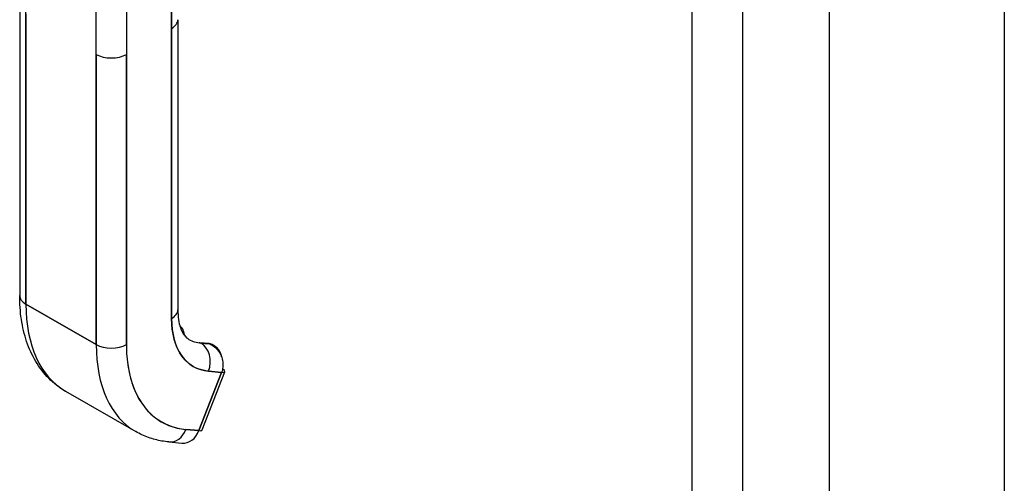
# Model space of a CAD drawing. Extents: x 807 to 1172, y 30 to 260.
# Tile 145 of 214: x 1116.67 to 1121.28, y 112.15 to 114.32. Entities that reach past the tile are written whole.
import ezdxf

# ---------------------------------------------------------------- set-up
doc = ezdxf.new("R2010")
doc.units = 0
doc.header["$LTSCALE"] = 4
doc.header["$MEASUREMENT"] = 0
doc.layers.get('0').update_dxf_attribs({"linetype": 'CONTINUOUS'})

msp = doc.modelspace()

# ---------------------------------------------------------------- linework, layer by layer
for p, q in [((1120.4614, 138.5116), (1120.4614, 94.8155)), ((1120.0562, 138.2782), (1120.0562, 94.5821)), ((1119.8196, 94.6465), (1119.8196, 138.2139)), ((1121.2834, 137.443), (1121.2834, 93.8113)), ((1116.6955, 112.9892), (1116.6955, 114.9916)), ((1117.3786, 114.9238), (1117.3786, 112.9214)), ((1117.3786, 114.2831), (1117.3786, 114.9238)), ((1117.0253, 114.1611), (1117.0253, 114.8017)), ((1117.1666, 114.8017), (1117.1666, 114.1611)), ((1116.6662, 114.3913), (1116.6662, 113.0299)), ((1116.6955, 114.351), (1116.6955, 112.9892)), ((1117.4079, 114.3238), (1117.4079, 112.9621)), ((1117.3786, 112.9214), (1117.3786, 114.2831)), ((1117.0253, 114.1611), (1117.0253, 112.7993)), ((1117.0253, 112.7993), (1117.0253, 114.1611)), ((1117.1666, 114.1611), (1117.1666, 112.7993)), ((1117.1666, 112.7993), (1117.1666, 114.1611)), ((1117.0253, 112.7993), (1116.6955, 112.9892)), ((1116.6955, 112.9892), (1117.0253, 112.7993)), ((1117.379, 112.9027), (1117.379, 112.9027)), ((1117.379, 112.9018), (1117.379, 112.9018)), ((1117.379, 112.9018), (1117.379, 112.9018)), ((1117.3794, 112.8954), (1117.3794, 112.8954)), ((1117.3794, 112.8954), (1117.3794, 112.8954)), ((1117.3811, 112.8751), (1117.3811, 112.8751)), ((1117.5524, 112.8041), (1117.5116, 112.8079)), ((1117.5157, 112.8066), (1117.5565, 112.8028)), ((1117.5164, 112.8062), (1117.5157, 112.8066)), ((1117.5565, 112.8028), (1117.5157, 112.8066)), ((1117.5572, 112.8024), (1117.5164, 112.8062)), ((1117.5164, 112.8062), (1117.5572, 112.8024)), ((1117.5572, 112.8024), (1117.5565, 112.8028)), ((1117.5565, 112.8028), (1117.5572, 112.8024)), ((1117.4041, 112.7852), (1117.4041, 112.7852)), ((1117.4132, 112.7669), (1117.4132, 112.7669)), ((1117.4153, 112.7631), (1117.4153, 112.7631)), ((1117.4173, 112.7598), (1117.4173, 112.7598)), ((1117.5779, 112.7944), (1117.5711, 112.7983)), ((1117.613, 112.6687), (1117.507, 112.3954)), ((1117.507, 112.3954), (1117.613, 112.6687)), ((1117.522, 112.3985), (1117.628, 112.6718)), ((1117.5468, 112.6749), (1117.5468, 112.6749)), ((1117.5518, 112.6744), (1117.613, 112.6687)), ((1117.613, 112.6687), (1117.5518, 112.6744)), ((1116.8806, 112.5806), (1117.2104, 112.3907)), ((1117.1108, 112.4825), (1117.1108, 112.4825)), ((1117.507, 112.3954), (1117.4458, 112.401)), ((1117.4458, 112.401), (1117.507, 112.3954)), ((1117.366, 112.3422), (1117.4272, 112.3366)), ((1117.3933, 112.3457), (1117.3933, 112.3457))]:
    msp.add_line(p, q)
for centre, major_axis, ratio, start_param, end_param in [((1117.3079, 114.3238), (0.0999, 0), 0.575862, 5.497805, 6.283185), ((1117.3079, 114.3238), (0.0999, 0), 0.575862, 5.497787, 6.283191), ((1117.0959, 114.2017), (-0.0999, 0), 0.575862, 0.785414, 2.356185), ((1117.0959, 114.2017), (0.0999, 0), 0.575862, 3.926991, 5.497787), ((1116.7662, 113.0299), (-0.0999, 0), 0.575862, 0, 0.785398), ((1116.7662, 113.0299), (-0.0999, 0), 0.575862, 0.000002, 0.785398), ((1117.3245, 113.3514), (-0.4439, -0.7708), 0.578093, 5.495853, 6.283185), ((1117.3245, 113.3514), (-0.4439, -0.7708), 0.578093, 5.495853, 6.283185), ((1117.3079, 112.9621), (0.0999, 0), 0.575862, 5.497787, 6.283185), ((1117.3079, 112.9621), (0.0999, 0), 0.575862, 5.49779, 6.283185), ((1117.7249, 113.1208), (-0.2444, -0.4244), 0.578093, 5.495853, 6.543051), ((1117.0959, 112.84), (-0.0999, 0), 0.575862, 0.785398, 2.356194), ((1117.6542, 113.1615), (-0.4439, -0.7708), 0.578093, 5.495853, 6.283185), ((1117.0959, 112.84), (0.0999, 0), 0.575862, 3.926991, 5.497784), ((1117.6542, 113.1615), (-0.4439, -0.7708), 0.578093, 5.495853, 6.283185), ((1117.7249, 113.1208), (-0.394, -0.6842), 0.578093, 5.495853, 6.543051), ((1117.6542, 113.1615), (-0.1945, -0.3378), 0.578093, 0, 0.259866), ((1117.5102, 112.7923), (0.0014, 0.0156), 0.788574, 5.935257, 6.642307), ((1117.4811, 112.715), (0.0091, 0.0995), 0.788574, 4.364463, 5.935257), ((1117.4811, 112.715), (0.0091, 0.0995), 0.788574, 4.364461, 5.935257), ((1117.551, 112.7885), (0.0014, 0.0156), 0.788574, 5.935257, 6.283185), ((1117.551, 112.7885), (0.0014, 0.0156), 0.788574, 5.935257, 6.283185), ((1117.5212, 112.7117), (0.0499, 0.0866), 0.578093, 0, 0.259826), ((1117.5212, 112.7117), (0.0499, 0.0866), 0.578093, 0, 0.259866), ((1117.5212, 112.7117), (0.0499, 0.0866), 0.578093, 5.942699, 6.227718), ((1117.5212, 112.7117), (0.0499, 0.0866), 0.578093, 5.942649, 6.227718), ((1117.5658, 112.6959), (0.0621, -0.0241), 0.209664, 5.65061, 6.953398), ((1117.3751, 112.4417), (-0.0091, -0.0995), 0.788574, 0, 1.222865), ((1117.3751, 112.4417), (-0.0091, -0.0995), 0.788574, 0.000001, 1.222868), ((1117.4363, 112.4361), (-0.0091, -0.0995), 0.788574, 0, 1.222868), ((1117.4598, 112.4226), (0.0621, -0.0241), 0.209664, 5.650597, 6.283185)]:
    msp.add_ellipse(centre, major_axis=major_axis, ratio=ratio, start_param=start_param, end_param=end_param)
for points, knots in [([(1116.8806, 112.5806), (1116.8519, 112.5971), (1116.8256, 112.6175), (1116.7789, 112.6647), (1116.7586, 112.6914), (1116.7241, 112.7495), (1116.71, 112.7808), (1116.6878, 112.847), (1116.6796, 112.8818), (1116.6688, 112.954), (1116.6662, 112.9915), (1116.6662, 113.0299)], [5.4958534, 5.4958534, 5.4958534, 5.4958534, 5.6533198, 5.6533198, 5.8107862, 5.8107862, 5.9682526, 5.9682526, 6.1257189, 6.1257189, 6.2831853, 6.2831853, 6.2831853, 6.2831853]), ([(1117.4079, 112.9621), (1117.4079, 112.9456), (1117.409, 112.9303), (1117.4131, 112.9027), (1117.4161, 112.8904), (1117.4233, 112.8691), (1117.4274, 112.8601), (1117.4362, 112.8453), (1117.4408, 112.8395), (1117.45, 112.8301), (1117.4547, 112.8266), (1117.4597, 112.8237)], [0, 0, 0, 0, 0.1574664, 0.1574664, 0.3149327, 0.3149327, 0.4723991, 0.4723991, 0.6298655, 0.6298655, 0.7873319, 0.7873319, 0.7873319, 0.7873319]), ([(1117.5518, 112.6744), (1117.5343, 112.676), (1117.5179, 112.6798), (1117.5026, 112.6858), (1117.4872, 112.6919), (1117.4727, 112.7002), (1117.4597, 112.7106), (1117.4467, 112.721), (1117.4351, 112.7335), (1117.425, 112.7479), (1117.4149, 112.7623), (1117.4064, 112.7786), (1117.3995, 112.7966), (1117.3925, 112.8146), (1117.3873, 112.8343), (1117.3838, 112.8552), (1117.3803, 112.8761), (1117.3786, 112.8981), (1117.3786, 112.9214)], [0, 0, 0, 0, 0.166667, 0.166667, 0.166667, 0.333333, 0.333333, 0.333333, 0.5, 0.5, 0.5, 0.666667, 0.666667, 0.666667, 0.833333, 0.833333, 0.833333, 1, 1, 1, 1]), ([(1117.4387, 112.8426), (1117.4383, 112.8477), (1117.4376, 112.8528), (1117.4345, 112.8641), (1117.4318, 112.8703), (1117.4251, 112.8798), (1117.4216, 112.8834), (1117.4176, 112.8864)], [3.2124946, 3.2124946, 3.2124946, 3.2124946, 3.4045523, 3.4045523, 3.6667384, 3.6667384, 3.8636233, 3.8636233, 3.8636233, 3.8636233]), ([(1117.1666, 112.7993), (1117.1666, 112.7616), (1117.1694, 112.7261), (1117.175, 112.6924), (1117.1807, 112.6588), (1117.1891, 112.6271), (1117.2002, 112.5981), (1117.2113, 112.5691), (1117.2251, 112.5428), (1117.2414, 112.5196), (1117.2576, 112.4965), (1117.2763, 112.4763), (1117.2973, 112.4595), (1117.3182, 112.4428), (1117.3415, 112.4294), (1117.3663, 112.4196), (1117.3911, 112.4098), (1117.4175, 112.4036), (1117.4458, 112.401)], [0, 0, 0, 0, 0.166667, 0.166667, 0.166667, 0.333333, 0.333333, 0.333333, 0.5, 0.5, 0.5, 0.666667, 0.666667, 0.666667, 0.833333, 0.833333, 0.833333, 1, 1, 1, 1]), ([(1117.5524, 112.8041), (1117.5537, 112.804), (1117.555, 112.8038), (1117.5576, 112.8034), (1117.5589, 112.8031), (1117.5614, 112.8025), (1117.5627, 112.8021), (1117.5652, 112.8012), (1117.5664, 112.8007), (1117.5688, 112.7996), (1117.5699, 112.799), (1117.5711, 112.7983)], [2.0943951, 2.0943951, 2.0943951, 2.0943951, 2.1463682, 2.1463682, 2.1983414, 2.1983414, 2.2503145, 2.2503145, 2.3022876, 2.3022876, 2.3542608, 2.3542608, 2.3542608, 2.3542608]), ([(1117.6127, 112.7419), (1117.6117, 112.7486), (1117.6098, 112.755), (1117.6072, 112.7611), (1117.6043, 112.7679), (1117.6004, 112.7743), (1117.5956, 112.7798), (1117.5907, 112.7854), (1117.585, 112.7902), (1117.5786, 112.794), (1117.5721, 112.7978), (1117.565, 112.8006), (1117.5572, 112.8024)], [0.3530186, 0.3530186, 0.3530186, 0.3530186, 0.5, 0.5, 0.5, 0.6666667, 0.6666667, 0.6666667, 0.8333333, 0.8333333, 0.8333333, 0.9999624, 0.9999624, 0.9999624, 0.9999624]), ([(1117.5572, 112.8024), (1117.5655, 112.7986), (1117.5732, 112.7937), (1117.5802, 112.7879), (1117.5872, 112.782), (1117.5935, 112.7753), (1117.5988, 112.7679), (1117.6041, 112.7605), (1117.6085, 112.7525), (1117.6118, 112.7442), (1117.6152, 112.7359), (1117.6175, 112.7273), (1117.6186, 112.7187), (1117.6198, 112.7101), (1117.6199, 112.7015), (1117.6189, 112.6931), (1117.6179, 112.6846), (1117.6159, 112.6764), (1117.613, 112.6687)], [0, 0, 0, 0, 0.166667, 0.166667, 0.166667, 0.333333, 0.333333, 0.333333, 0.5, 0.5, 0.5, 0.666667, 0.666667, 0.666667, 0.833333, 0.833333, 0.833333, 1, 1, 1, 1]), ([(1117.366, 112.3422), (1117.355, 112.3432), (1117.344, 112.3447), (1117.3223, 112.3484), (1117.3116, 112.3508), (1117.2904, 112.3563), (1117.28, 112.3596), (1117.2594, 112.3669), (1117.2493, 112.3711), (1117.2295, 112.3802), (1117.2198, 112.3852), (1117.2104, 112.3907)], [5.2359878, 5.2359878, 5.2359878, 5.2359878, 5.2879609, 5.2879609, 5.339934, 5.339934, 5.3919072, 5.3919072, 5.4438803, 5.4438803, 5.4958534, 5.4958534, 5.4958534, 5.4958534])]:
    msp.add_open_spline(points, degree=3, knots=knots)

doc.saveas('drawing.dxf')
